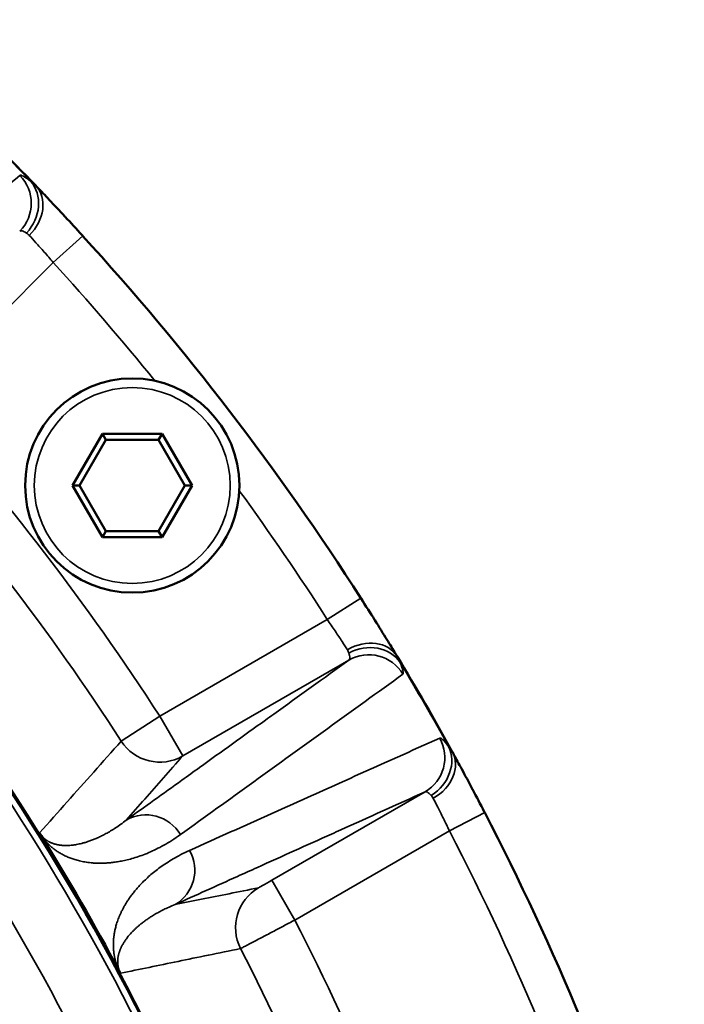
# Model space of a CAD drawing. Header units: millimetres. Extents: x 40 to 2195, y 40 to 1687.
# Tile 124 of 185: x 987 to 1009, y 1446 to 1478. Entities that reach past the tile are written whole.
import ezdxf

# ---------------------------------------------------------------- set-up
doc = ezdxf.new("R2010")
doc.units = ezdxf.units.MM
doc.header["$LTSCALE"] = 8
for name, color, linetype, lineweight in [('Dimension (ISO)', 7, 'Continuous', 25), ('Visible (ISO)', 7, 'Continuous', 50), ('Visible Narrow (ISO)', 7, 'Continuous', 35)]:
    doc.layers.add(name, color=color, linetype=linetype, lineweight=lineweight)
doc.styles.add('Note Text (ANSI)', font='tahoma.ttf')
doc.dimstyles.new('Default (ISO)', dxfattribs={"dimscale": 8, "dimtxt": 1, "dimasz": 2.5, "dimexe": 3.175, "dimexo": 0, "dimgap": 0.762, "dimtad": 1, "dimrnd": 1e-08, "dimzin": 0, "dimdsep": 46, "dimtxsty": 'Note Text (ANSI)', "dimcen": 0.09, "dimdle": 10, "dimclrd": 1, "dimclre": 1, "dimclrt": 1, "dimazin": 0, "dimtfac": 3.5052, "dimtmove": 0, "dimatfit": 3, "dimfxl": 1, "dimtolj": 1, "dimtzin": 0, "dimlwd": -1, "dimlwe": -1, "dimarcsym": 0})

# ---------------------------------------------------------------- blocks, each defined once
blk = doc.blocks.new('_DotSmall')
at = {"color": 0, "linetype": 'ByBlock', "const_width": 0.5}
blk.add_lwpolyline([(-0.0625, 0, 1), (0.0625, 0, 1)], format="xyb", close=True, dxfattribs=at)
blk = doc.blocks.new('*D19')
at = {"layer": 'Defpoints', "color": 0, "transparency": 16777216}
for p in [(963.956, 1581.536), (923.956, 1411.827), (963.956, 1411.827)]:
    blk.add_point(p, dxfattribs=at)
at = {"layer": 'Dimension (ISO)', "color": 1, "transparency": 16777216}
for p, q in [((923.956, 1411.827), (923.956, 1606.936)), ((963.956, 1411.827), (963.956, 1606.936)), ((923.956, 1581.536), (903.956, 1581.536)), ((923.956, 1581.536), (963.956, 1581.536)), ((963.956, 1581.536), (1115.63, 1581.536))]:
    blk.add_line(p, q, dxfattribs=at)
at = {"layer": 'Dimension (ISO)', "color": 1, "transparency": 16777216, "xscale": 20, "yscale": 20, "zscale": 20}
blk.add_blockref('_DotSmall', (923.956, 1581.536), dxfattribs=at)
at = {"layer": 'Dimension (ISO)', "color": 1, "transparency": 16777216, "xscale": 20, "yscale": 20, "zscale": 20, "rotation": 180}
blk.add_blockref('_DotSmall', (963.956, 1581.536), dxfattribs=at)
at = {"layer": 'Dimension (ISO)', "color": 1, "transparency": 16777216, "insert": (1010.052, 1598.098), "char_height": 8, "attachment_point": 1, "style": 'Note Text (ANSI)'}
blk.add_mtext('\\A1;40.00 mm [1.575 in]', dxfattribs=at)
blk = doc.blocks.new('*D20')
at = {"layer": 'Defpoints', "color": 0, "transparency": 16777216}
for p in [(1027.956, 1535.25), (1027.956, 1429.327), (963.956, 1411.827)]:
    blk.add_point(p, dxfattribs=at)
at = {"layer": 'Dimension (ISO)', "color": 1, "transparency": 16777216}
for p, q in [((963.956, 1411.827), (963.956, 1560.65)), ((1027.956, 1429.327), (1027.956, 1560.65)), ((963.956, 1535.25), (1007.956, 1535.25)), ((1027.956, 1535.25), (1159.388, 1535.25))]:
    blk.add_line(p, q, dxfattribs=at)
blk.add_solid([(1007.956, 1538.584), (1007.956, 1531.917), (1027.956, 1535.25)], dxfattribs=at)
at = {"layer": 'Dimension (ISO)', "color": 1, "transparency": 16777216, "xscale": 20, "yscale": 20, "zscale": 20, "rotation": 180}
blk.add_blockref('_DotSmall', (963.956, 1535.25), dxfattribs=at)
at = {"layer": 'Dimension (ISO)', "color": 1, "transparency": 16777216, "insert": (1054.052, 1551.812), "char_height": 8, "attachment_point": 1, "style": 'Note Text (ANSI)'}
blk.add_mtext('\\A1;64.00 mm [2.520 in]', dxfattribs=at)

msp = doc.modelspace()

# ---------------------------------------------------------------- linework, layer by layer
at = {"layer": 'Visible (ISO)'}
for p, q in [((988.647, 1462.963), (989.623, 1464.653)), ((989.623, 1464.653), (991.574, 1464.653)), ((989.738, 1464.453), (989.623, 1464.653)), ((991.458, 1464.453), (991.574, 1464.653)), ((991.574, 1464.653), (992.549, 1462.963)), ((988.878, 1462.963), (989.738, 1464.453)), ((989.738, 1464.453), (991.458, 1464.453)), ((991.458, 1464.453), (992.318, 1462.963)), ((989.623, 1461.274), (988.647, 1462.963)), ((988.878, 1462.963), (988.647, 1462.963)), ((989.738, 1461.474), (988.878, 1462.963)), ((992.318, 1462.963), (991.458, 1461.474)), ((992.549, 1462.963), (991.574, 1461.274)), ((992.318, 1462.963), (992.549, 1462.963)), ((989.738, 1461.474), (989.623, 1461.274)), ((991.458, 1461.474), (989.738, 1461.474)), ((991.458, 1461.474), (991.574, 1461.274)), ((991.574, 1461.274), (989.623, 1461.274))]:
    msp.add_line(p, q, dxfattribs=at)
msp.add_circle((990.598, 1462.963), 3.5, dxfattribs=at)
for centre, radius, start, end in [((923.956, 1411.827), 88, 43.82664, 46.17336), ((923.956, 1411.827), 88, 32.63572, 42.36428), ((923.956, 1411.827), 75, 13.4934, 41.7515), ((923.956, 1411.827), 74.974, 13.4982, 41.55898), ((923.956, 1411.827), 88, 28.82664, 31.17336), ((923.956, 1411.827), 88, 17.63572, 27.36428), ((923.956, 1411.827), 75.026, 28.06631, 31.93368), ((925.566, 1412.668), 77.184, 27.58755548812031, 27.58756331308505)]:
    msp.add_arc(centre, radius, start, end, dxfattribs=at)
for points in [[(987.514, 1472.691), (987.49, 1472.717), (987.466, 1472.741), (987.443, 1472.765)], [(987.514, 1472.691), (987.624, 1472.577), (987.75, 1472.445), (987.886, 1472.301)], [(988.407, 1471.745), (988.585, 1471.553), (988.773, 1471.35), (988.957, 1471.148)], [(988.978, 1471.125), (988.971, 1471.133), (988.964, 1471.14), (988.957, 1471.148)], [(998.075, 1459.267), (998.071, 1459.273), (998.067, 1459.279), (998.063, 1459.285)], [(998.075, 1459.267), (998.224, 1459.033), (998.373, 1458.797), (998.514, 1458.573)], [(998.915, 1457.927), (999.018, 1457.76), (999.112, 1457.606), (999.194, 1457.471)], [(999.25, 1457.379), (999.232, 1457.409), (999.213, 1457.44), (999.194, 1457.471)], [(1001.101, 1454.167), (1001.084, 1454.198), (1001.068, 1454.228), (1001.052, 1454.258)], [(1001.101, 1454.167), (1001.178, 1454.028), (1001.265, 1453.868), (1001.359, 1453.694)], [(1001.719, 1453.022), (1001.841, 1452.791), (1001.97, 1452.546), (1002.096, 1452.303)], [(1002.109, 1452.276), (1002.105, 1452.285), (1002.1, 1452.294), (1002.096, 1452.303)]]:
    msp.add_open_spline(points, degree=3, dxfattribs=at)
for points, knots in [([(988.407, 1471.745), (988.404, 1471.748), (988.221, 1471.945), (988.043, 1472.134), (987.886, 1472.301)], [0.3284375, 0.3284375, 0.3284375, 0.3284375, 0.3333333, 0.6563807, 0.6563807, 0.6563807, 0.6563807]), ([(998.915, 1457.927), (998.795, 1458.122), (998.659, 1458.342), (998.516, 1458.57), (998.514, 1458.573)], [0.3439687, 0.3439687, 0.3439687, 0.3439687, 0.6666667, 0.6715503, 0.6715503, 0.6715503, 0.6715503]), ([(1001.719, 1453.022), (1001.717, 1453.026), (1001.591, 1453.263), (1001.468, 1453.492), (1001.359, 1453.694)], [0.3284375, 0.3284375, 0.3284375, 0.3284375, 0.3333333, 0.6563807, 0.6563807, 0.6563807, 0.6563807]), ([(987.628, 1451.512), (987.626, 1451.515), (987.623, 1451.519), (987.621, 1451.523), (987.612, 1451.538), (987.603, 1451.553), (987.595, 1451.566), (987.589, 1451.575), (987.584, 1451.583), (987.579, 1451.591), (987.575, 1451.598), (987.572, 1451.604), (987.568, 1451.61)], [0, 0, 0, 0, 0.096516, 0.096516, 0.096516, 0.5, 0.5, 0.5, 0.770233, 0.770233, 0.770233, 1, 1, 1, 1]), ([(990.215, 1447.025), (990.21, 1447.034), (990.205, 1447.044), (990.199, 1447.054), (990.197, 1447.057), (990.196, 1447.06), (990.194, 1447.064), (990.189, 1447.072), (990.185, 1447.08), (990.18, 1447.089), (990.174, 1447.101), (990.167, 1447.114), (990.16, 1447.127)], [0, 0, 0, 0, 0.333333, 0.333333, 0.333333, 0.42656, 0.42656, 0.42656, 0.666667, 0.666667, 0.666667, 1, 1, 1, 1])]:
    msp.add_open_spline(points, degree=3, knots=knots, dxfattribs=at)
at = {"layer": 'Visible Narrow (ISO)'}
for p, q in [((988.017, 1470.249), (988.978, 1471.125)), ((983.549, 1465.782), (988.017, 1470.249)), ((998.063, 1459.285), (996.968, 1458.584)), ((996.968, 1458.584), (991.496, 1455.425)), ((997.675, 1457.26), (992.246, 1454.126)), ((991.496, 1455.425), (990.237, 1454.612)), ((991.496, 1455.425), (992.246, 1454.126)), ((995.156, 1450.062), (1000.162, 1452.953)), ((1000.955, 1451.679), (1002.109, 1452.276)), ((995.906, 1448.763), (1000.955, 1451.679)), ((995.906, 1448.763), (995.156, 1450.062))]:
    msp.add_line(p, q, dxfattribs=at)
msp.add_circle((990.598, 1462.963), 3.2, dxfattribs=at)
for radius, start, end in [(87.981, 43.96887, 46.03113), (86.7, 38.99529, 42.36428), (80.389, 32.8428, 42.1572), (78.89, 32.8428, 42.1572), (86.7, 32.63572, 36.00471), (74.75, 13.53941, 40.55766), (72.751, 13.91889, 40.45618), (87.981, 28.96887, 31.03113), (86.7, 17.63572, 27.36428), (80.876, 17.82566, 27.17434), (78.877, 17.84022, 27.15978)]:
    msp.add_arc((923.956, 1411.827), radius, start, end, dxfattribs=at)
for centre, major_axis, ratio, start_param, end_param in [((986.002, 1472.194), (0.823, -1.006), 0.996203, 0.100398, 1.656776), ((986.346, 1472.01), (0.79, 1.033), 0.864872, 4.597578, 6.109722), ((986.505, 1471.865), (0.938, 0.9), 0.789781, 4.728561, 6.283186), ((998.137, 1456.706), (1.112, 0.673), 0.789779, 6.283184, 7.837805), ((998.237, 1456.514), (1.202, 0.495), 0.864879, 0.173697, 1.685659), ((998.325, 1456.135), (-0.759, 1.055), 0.996202, 4.62639, 6.182791), ((999.512, 1454.079), (0.534, -1.185), 0.996203, 0.100398, 1.656776), ((991.496, 1455.425), (1.127, -0.99), 0.99963, 4.435754, 5.956725), ((999.797, 1453.812), (1.03, 0.793), 0.864872, 4.597578, 6.109722), ((999.913, 1453.631), (1.139, 0.627), 0.789781, 4.728561, 6.283186), ((991.052, 1450.903), (-0.759, 1.055), 0.996196, 4.616597, 6.182878), ((991.345, 1450.396), (0.534, -1.185), 0.996196, 0.100308, 1.666589), ((995.154, 1450.066), (0.434, 0.25), 0.008716, 3.167328, 4.711959), ((995.47, 1448.517), (-0.294, 1.471), 0.99963, 0.326458, 1.847472)]:
    msp.add_ellipse(centre, major_axis=major_axis, ratio=ratio, start_param=start_param, end_param=end_param, dxfattribs=at)
for points, knots in [([(986.93, 1473.097), (986.144, 1472.456), (985.362, 1471.819), (984.586, 1471.186), (983.81, 1470.553), (983.038, 1469.924), (982.271, 1469.299), (981.505, 1468.674), (980.743, 1468.053), (979.986, 1467.436)], [0, 0, 0, 0, 0.333333, 0.333333, 0.333333, 0.666667, 0.666667, 0.666667, 1, 1, 1, 1]), ([(987.443, 1472.765), (987.415, 1472.795), (987.387, 1472.822), (987.36, 1472.846), (987.332, 1472.87), (987.305, 1472.891), (987.278, 1472.91)], [0.0000021, 0.0000021, 0.0000021, 0.0000021, 0.5, 0.5, 0.5, 1, 1, 1, 1]), ([(987.143, 1471.214), (987.086, 1471.248), (986.99, 1471.293), (986.937, 1471.289), (986.921, 1471.275)], [0.0000067, 0.0000067, 0.0000067, 0.0000067, 0.5, 1, 1, 1, 1]), ([(987.231, 1471.139), (987.226, 1471.145), (987.221, 1471.15), (987.216, 1471.155), (987.206, 1471.165), (987.197, 1471.174), (987.187, 1471.182), (987.172, 1471.194), (987.158, 1471.205), (987.143, 1471.214)], [0, 0, 0, 0, 0.1728822, 0.1728822, 0.1728822, 0.5, 0.5, 0.5, 0.9989508, 0.9989508, 0.9989508, 0.9989508]), ([(988.017, 1470.249), (987.918, 1470.367), (987.719, 1470.599), (987.444, 1470.908), (987.294, 1471.071), (987.231, 1471.139)], [0, 0, 0, 0, 0.3333333, 0.6666667, 0.9999978, 0.9999978, 0.9999978, 0.9999978]), ([(997.673, 1457.49), (997.668, 1457.507), (997.662, 1457.524), (997.654, 1457.541), (997.645, 1457.559), (997.636, 1457.577), (997.624, 1457.595)], [0.0012131, 0.0012131, 0.0012131, 0.0012131, 0.5, 0.5, 0.5, 0.9999995, 0.9999995, 0.9999995, 0.9999995]), ([(990.402, 1452.029), (991.004, 1452.462), (991.609, 1452.897), (992.217, 1453.334), (992.41, 1453.473), (992.603, 1453.612), (992.796, 1453.751), (993.51, 1454.264), (994.228, 1454.781), (994.95, 1455.3), (995.04, 1455.365), (995.13, 1455.43), (995.22, 1455.494), (996.033, 1456.079), (996.851, 1456.668), (997.675, 1457.26)], [0, 0, 0, 0, 0.253119, 0.253119, 0.253119, 0.333333, 0.333333, 0.333333, 0.629822, 0.629822, 0.629822, 0.666667, 0.666667, 0.666667, 1, 1, 1, 1]), ([(997.675, 1457.26), (997.692, 1457.272), (997.71, 1457.323), (997.691, 1457.427), (997.673, 1457.49)], [0.0000003, 0.0000003, 0.0000003, 0.0000003, 0.5, 1, 1, 1, 1]), ([(999.346, 1457.182), (999.335, 1457.213), (999.322, 1457.244), (999.306, 1457.277), (999.295, 1457.299), (999.284, 1457.32), (999.271, 1457.343), (999.264, 1457.354), (999.257, 1457.367), (999.25, 1457.379)], [0, 0, 0, 0, 0.5, 0.5, 0.5, 0.825514, 0.825514, 0.825514, 1, 1, 1, 1]), ([(999.437, 1456.797), (999.455, 1456.81), (999.455, 1456.891), (999.394, 1457.068), (999.346, 1457.182)], [0, 0, 0, 0, 0.5, 0.9999984, 0.9999984, 0.9999984, 0.9999984]), ([(992.171, 1451.555), (992.963, 1452.127), (993.76, 1452.702), (994.563, 1453.281), (995.365, 1453.859), (996.172, 1454.442), (996.984, 1455.028), (997.797, 1455.614), (998.614, 1456.204), (999.437, 1456.797)], [0, 0, 0, 0, 0.3333333, 0.3333333, 0.3333333, 0.6666667, 0.6666667, 0.6666667, 1, 1, 1, 1]), ([(1000.642, 1454.711), (999.717, 1454.295), (998.797, 1453.882), (997.883, 1453.471), (996.969, 1453.061), (996.061, 1452.653), (995.159, 1452.247), (994.257, 1451.842), (993.36, 1451.439), (992.469, 1451.039)], [0, 0, 0, 0, 0.333333, 0.333333, 0.333333, 0.666667, 0.666667, 0.666667, 1, 1, 1, 1]), ([(990.237, 1454.612), (989.931, 1454.267), (989.628, 1453.926), (989.337, 1453.599), (989.046, 1453.271), (988.766, 1452.956), (988.474, 1452.628), (988.182, 1452.299), (987.877, 1451.957), (987.568, 1451.61)], [0, 0, 0, 0, 0.333333, 0.333333, 0.333333, 0.666667, 0.666667, 0.666667, 1, 1, 1, 1]), ([(1001.052, 1454.258), (1001.032, 1454.293), (1001.012, 1454.326), (1000.992, 1454.357), (1000.972, 1454.387), (1000.951, 1454.415), (1000.93, 1454.44)], [0.0000021, 0.0000021, 0.0000021, 0.0000021, 0.5, 0.5, 0.5, 1, 1, 1, 1]), ([(992.246, 1454.126), (992.032, 1453.882), (991.82, 1453.642), (991.615, 1453.408), (991.41, 1453.175), (991.211, 1452.948), (991.009, 1452.719), (990.808, 1452.49), (990.605, 1452.259), (990.402, 1452.029)], [0, 0, 0, 0, 0.333333, 0.333333, 0.333333, 0.666667, 0.666667, 0.666667, 1, 1, 1, 1]), ([(1000.162, 1452.953), (999.237, 1452.536), (998.318, 1452.121), (997.405, 1451.71), (997.304, 1451.664), (997.203, 1451.619), (997.102, 1451.573), (996.291, 1451.207), (995.485, 1450.844), (994.683, 1450.482), (994.466, 1450.384), (994.249, 1450.287), (994.033, 1450.189), (993.35, 1449.881), (992.671, 1449.575), (991.995, 1449.27)], [0, 0, 0, 0, 0.333333, 0.333333, 0.333333, 0.370178, 0.370178, 0.370178, 0.666667, 0.666667, 0.666667, 0.746881, 0.746881, 0.746881, 1, 1, 1, 1]), ([(1000.36, 1452.836), (1000.314, 1452.884), (1000.233, 1452.952), (1000.18, 1452.962), (1000.162, 1452.953)], [0.0000067, 0.0000067, 0.0000067, 0.0000067, 0.5, 1, 1, 1, 1]), ([(1000.426, 1452.741), (1000.423, 1452.748), (1000.419, 1452.754), (1000.416, 1452.761), (1000.409, 1452.772), (1000.402, 1452.784), (1000.395, 1452.794), (1000.384, 1452.81), (1000.372, 1452.824), (1000.36, 1452.836)], [0, 0, 0, 0, 0.1728822, 0.1728822, 0.1728822, 0.5, 0.5, 0.5, 0.9989508, 0.9989508, 0.9989508, 0.9989508]), ([(1000.955, 1451.679), (1000.89, 1451.818), (1000.757, 1452.093), (1000.572, 1452.463), (1000.469, 1452.66), (1000.426, 1452.741)], [0, 0, 0, 0, 0.3333333, 0.6666667, 0.9999978, 0.9999978, 0.9999978, 0.9999978]), ([(987.628, 1451.512), (987.641, 1451.493), (987.653, 1451.477), (987.665, 1451.462), (987.676, 1451.447), (987.687, 1451.432), (987.698, 1451.419), (987.709, 1451.405), (987.72, 1451.392), (987.73, 1451.38), (987.741, 1451.367), (987.752, 1451.355), (987.763, 1451.342), (987.774, 1451.33), (987.785, 1451.318), (987.796, 1451.306), (987.808, 1451.293), (987.819, 1451.281), (987.831, 1451.27), (987.843, 1451.258), (987.854, 1451.246), (987.866, 1451.235), (987.878, 1451.223), (987.89, 1451.212), (987.902, 1451.201), (987.915, 1451.189), (987.927, 1451.178), (987.94, 1451.167), (987.952, 1451.156), (987.965, 1451.145), (987.978, 1451.135), (987.991, 1451.124), (988.004, 1451.113), (988.018, 1451.102), (988.032, 1451.092), (988.045, 1451.081), (988.06, 1451.071), (988.074, 1451.06), (988.088, 1451.05), (988.103, 1451.039), (988.118, 1451.029), (988.133, 1451.018), (988.149, 1451.008), (988.165, 1450.997), (988.181, 1450.987), (988.198, 1450.976), (988.215, 1450.966), (988.233, 1450.955), (988.251, 1450.944), (988.269, 1450.934), (988.288, 1450.923), (988.307, 1450.912), (988.327, 1450.902), (988.347, 1450.891), (988.367, 1450.881), (988.387, 1450.871), (988.408, 1450.861), (988.429, 1450.851), (988.45, 1450.842), (988.47, 1450.832), (988.491, 1450.823), (988.512, 1450.815), (988.534, 1450.806), (988.555, 1450.797), (988.576, 1450.789), (988.598, 1450.781), (988.62, 1450.773), (988.642, 1450.765), (988.665, 1450.757), (988.688, 1450.75), (988.712, 1450.742), (988.736, 1450.735), (988.76, 1450.727), (988.785, 1450.72), (988.81, 1450.713), (988.837, 1450.707), (988.863, 1450.7), (988.89, 1450.693), (988.918, 1450.687), (988.946, 1450.681), (988.975, 1450.675), (989.006, 1450.669), (989.036, 1450.664), (989.067, 1450.658), (989.099, 1450.653), (989.132, 1450.648), (989.165, 1450.644), (989.2, 1450.64), (989.235, 1450.636), (989.271, 1450.632), (989.308, 1450.63), (989.345, 1450.627), (989.383, 1450.624), (989.422, 1450.623), (989.462, 1450.621), (989.503, 1450.62), (989.544, 1450.62), (989.586, 1450.62), (989.629, 1450.621), (989.674, 1450.623), (989.718, 1450.624), (989.764, 1450.627), (989.811, 1450.631), (989.858, 1450.634), (989.908, 1450.639), (989.959, 1450.645), (990.01, 1450.651), (990.063, 1450.659), (990.119, 1450.668), (990.175, 1450.677), (990.233, 1450.687), (990.294, 1450.7), (990.355, 1450.713), (990.418, 1450.728), (990.485, 1450.745), (990.551, 1450.762), (990.62, 1450.782), (990.692, 1450.804), (990.763, 1450.826), (990.836, 1450.851), (990.91, 1450.878), (990.985, 1450.905), (991.061, 1450.935), (991.138, 1450.968), (991.216, 1451.001), (991.295, 1451.038), (991.376, 1451.077), (991.458, 1451.117), (991.541, 1451.161), (991.627, 1451.208), (991.713, 1451.256), (991.8, 1451.308), (991.891, 1451.366), (991.982, 1451.423), (992.076, 1451.486), (992.171, 1451.555)], [0.0000007, 0.0000007, 0.0000007, 0.0000007, 0.0222222, 0.0222222, 0.0222222, 0.0444444, 0.0444444, 0.0444444, 0.0666667, 0.0666667, 0.0666667, 0.0888889, 0.0888889, 0.0888889, 0.1111111, 0.1111111, 0.1111111, 0.1333333, 0.1333333, 0.1333333, 0.1555556, 0.1555556, 0.1555556, 0.1777778, 0.1777778, 0.1777778, 0.2, 0.2, 0.2, 0.2222222, 0.2222222, 0.2222222, 0.2444444, 0.2444444, 0.2444444, 0.2666667, 0.2666667, 0.2666667, 0.2888889, 0.2888889, 0.2888889, 0.3111111, 0.3111111, 0.3111111, 0.3333333, 0.3333333, 0.3333333, 0.3555556, 0.3555556, 0.3555556, 0.3777778, 0.3777778, 0.3777778, 0.4, 0.4, 0.4, 0.4222222, 0.4222222, 0.4222222, 0.4444444, 0.4444444, 0.4444444, 0.4666667, 0.4666667, 0.4666667, 0.4888889, 0.4888889, 0.4888889, 0.5111111, 0.5111111, 0.5111111, 0.5333333, 0.5333333, 0.5333333, 0.5555556, 0.5555556, 0.5555556, 0.5777778, 0.5777778, 0.5777778, 0.6, 0.6, 0.6, 0.6222222, 0.6222222, 0.6222222, 0.6444444, 0.6444444, 0.6444444, 0.6666667, 0.6666667, 0.6666667, 0.6888889, 0.6888889, 0.6888889, 0.7111111, 0.7111111, 0.7111111, 0.7333333, 0.7333333, 0.7333333, 0.7555556, 0.7555556, 0.7555556, 0.7777778, 0.7777778, 0.7777778, 0.8, 0.8, 0.8, 0.8222222, 0.8222222, 0.8222222, 0.8444444, 0.8444444, 0.8444444, 0.8666667, 0.8666667, 0.8666667, 0.8888889, 0.8888889, 0.8888889, 0.9111111, 0.9111111, 0.9111111, 0.9333333, 0.9333333, 0.9333333, 0.9555556, 0.9555556, 0.9555556, 0.9777778, 0.9777778, 0.9777778, 1, 1, 1, 1]), ([(992.469, 1451.039), (992.369, 1450.994), (992.18, 1450.902), (991.931, 1450.764), (991.708, 1450.626), (991.51, 1450.488), (991.33, 1450.351), (991.167, 1450.215), (991.022, 1450.082), (990.894, 1449.954), (990.781, 1449.832), (990.68, 1449.714), (990.591, 1449.601), (990.511, 1449.492), (990.44, 1449.387), (990.378, 1449.287), (990.322, 1449.191), (990.273, 1449.099), (990.229, 1449.01), (990.19, 1448.923), (990.155, 1448.839), (990.125, 1448.758), (990.098, 1448.679), (990.075, 1448.605), (990.055, 1448.534), (990.039, 1448.467), (990.025, 1448.404), (990.014, 1448.344), (990.005, 1448.288), (989.997, 1448.235), (989.992, 1448.185), (989.987, 1448.137), (989.984, 1448.091), (989.982, 1448.046), (989.98, 1448.003), (989.98, 1447.961), (989.98, 1447.92), (989.981, 1447.88), (989.983, 1447.842), (989.986, 1447.805), (989.989, 1447.769), (989.992, 1447.734), (989.996, 1447.7), (990.001, 1447.667), (990.005, 1447.635), (990.011, 1447.604), (990.016, 1447.574), (990.022, 1447.545), (990.028, 1447.517), (990.034, 1447.49), (990.041, 1447.463), (990.048, 1447.436), (990.055, 1447.41), (990.063, 1447.384), (990.071, 1447.358), (990.079, 1447.331), (990.089, 1447.303), (990.099, 1447.274), (990.111, 1447.243), (990.124, 1447.209), (990.14, 1447.172), (990.153, 1447.142), (990.16, 1447.127)], [0, 0, 0, 0, 0.0166667, 0.0333333, 0.05, 0.0666667, 0.0833333, 0.1, 0.1166667, 0.1333333, 0.15, 0.1666667, 0.1833333, 0.2, 0.2166667, 0.2333333, 0.25, 0.2666667, 0.2833333, 0.3, 0.3166667, 0.3333333, 0.35, 0.3666667, 0.3833333, 0.4, 0.4166667, 0.4333333, 0.45, 0.4666667, 0.4833333, 0.5, 0.5166667, 0.5333333, 0.55, 0.5666667, 0.5833333, 0.6, 0.6166667, 0.6333333, 0.65, 0.6666667, 0.6833333, 0.7, 0.7166667, 0.7333333, 0.75, 0.7666667, 0.7833333, 0.8, 0.8166667, 0.8333333, 0.85, 0.8666667, 0.8833333, 0.9, 0.9166667, 0.9333333, 0.95, 0.9666667, 0.9833333, 0.9999999, 0.9999999, 0.9999999, 0.9999999]), ([(991.995, 1449.27), (992.277, 1449.327), (992.566, 1449.385), (992.861, 1449.444), (993.156, 1449.503), (993.456, 1449.563), (993.766, 1449.625), (994.075, 1449.687), (994.394, 1449.751), (994.72, 1449.816)], [0, 0, 0, 0, 0.333333, 0.333333, 0.333333, 0.666667, 0.666667, 0.666667, 1, 1, 1, 1]), ([(994.136, 1447.833), (994.14, 1447.834), (994.158, 1447.843), (994.186, 1447.858), (994.214, 1447.872), (994.252, 1447.892), (994.296, 1447.915), (994.34, 1447.938), (994.391, 1447.965), (994.446, 1447.994), (994.501, 1448.022), (994.559, 1448.053), (994.62, 1448.085), (994.681, 1448.117), (994.743, 1448.15), (994.806, 1448.183), (994.869, 1448.216), (994.933, 1448.25), (994.996, 1448.283), (995.059, 1448.316), (995.121, 1448.349), (995.182, 1448.381), (995.242, 1448.413), (995.302, 1448.444), (995.361, 1448.476), (995.42, 1448.507), (995.478, 1448.537), (995.537, 1448.569), (995.596, 1448.6), (995.655, 1448.631), (995.716, 1448.663), (995.777, 1448.696), (995.841, 1448.729), (995.906, 1448.763)], [0, 0, 0, 0, 0.090909, 0.090909, 0.090909, 0.181818, 0.181818, 0.181818, 0.272727, 0.272727, 0.272727, 0.363636, 0.363636, 0.363636, 0.454545, 0.454545, 0.454545, 0.545455, 0.545455, 0.545455, 0.636364, 0.636364, 0.636364, 0.727273, 0.727273, 0.727273, 0.818182, 0.818182, 0.818182, 0.909091, 0.909091, 0.909091, 1, 1, 1, 1]), ([(990.215, 1447.025), (990.523, 1447.089), (990.835, 1447.153), (991.147, 1447.218), (991.459, 1447.282), (991.771, 1447.347), (992.092, 1447.413), (992.413, 1447.479), (992.744, 1447.547), (993.084, 1447.617), (993.425, 1447.687), (993.776, 1447.759), (994.136, 1447.833)], [0, 0, 0, 0, 0.25, 0.25, 0.25, 0.5, 0.5, 0.5, 0.75, 0.75, 0.75, 1, 1, 1, 1])]:
    msp.add_open_spline(points, degree=3, knots=knots, dxfattribs=at)
for points in [[(987.278, 1472.91), (987.18, 1472.985), (987.025, 1473.09), (986.947, 1473.111), (986.93, 1473.097)], [(997.624, 1457.595), (997.575, 1457.673), (997.456, 1457.86), (997.229, 1458.205), (997.056, 1458.458), (996.968, 1458.584)], [(1000.93, 1454.44), (1000.854, 1454.538), (1000.732, 1454.679), (1000.662, 1454.72), (1000.642, 1454.711)], [(987.568, 1451.61), (987.575, 1451.599), (987.589, 1451.578), (987.61, 1451.549), (987.629, 1451.525), (987.646, 1451.505), (987.664, 1451.486), (987.682, 1451.467), (987.7, 1451.449), (987.72, 1451.432), (987.739, 1451.415), (987.76, 1451.399), (987.781, 1451.383), (987.803, 1451.368), (987.826, 1451.353), (987.85, 1451.339), (987.875, 1451.325), (987.902, 1451.311), (987.93, 1451.298), (987.961, 1451.284), (987.995, 1451.272), (988.03, 1451.259), (988.066, 1451.248), (988.103, 1451.238), (988.141, 1451.23), (988.179, 1451.222), (988.22, 1451.215), (988.263, 1451.209), (988.309, 1451.205), (988.358, 1451.202), (988.411, 1451.2), (988.468, 1451.2), (988.53, 1451.202), (988.596, 1451.207), (988.666, 1451.215), (988.741, 1451.225), (988.82, 1451.24), (988.905, 1451.258), (988.997, 1451.281), (989.096, 1451.31), (989.205, 1451.346), (989.325, 1451.391), (989.456, 1451.446), (989.594, 1451.511), (989.738, 1451.585), (989.889, 1451.672), (990.049, 1451.772), (990.219, 1451.888), (990.34, 1451.98), (990.402, 1452.029)], [(991.995, 1449.27), (991.926, 1449.243), (991.795, 1449.188), (991.621, 1449.105), (991.465, 1449.024), (991.324, 1448.944), (991.195, 1448.864), (991.078, 1448.786), (990.973, 1448.709), (990.879, 1448.636), (990.796, 1448.567), (990.721, 1448.5), (990.653, 1448.436), (990.593, 1448.374), (990.539, 1448.316), (990.49, 1448.26), (990.446, 1448.206), (990.407, 1448.154), (990.372, 1448.105), (990.339, 1448.057), (990.31, 1448.01), (990.284, 1447.965), (990.261, 1447.922), (990.24, 1447.88), (990.222, 1447.841), (990.206, 1447.805), (990.192, 1447.77), (990.181, 1447.737), (990.17, 1447.707), (990.162, 1447.678), (990.154, 1447.65), (990.148, 1447.624), (990.142, 1447.599), (990.137, 1447.575), (990.133, 1447.551), (990.13, 1447.528), (990.127, 1447.506), (990.125, 1447.485), (990.123, 1447.464), (990.122, 1447.444), (990.122, 1447.424), (990.121, 1447.406), (990.121, 1447.387), (990.122, 1447.37), (990.123, 1447.352), (990.124, 1447.336), (990.126, 1447.32), (990.127, 1447.304), (990.129, 1447.289), (990.132, 1447.274), (990.134, 1447.26), (990.137, 1447.246), (990.139, 1447.232), (990.143, 1447.218), (990.146, 1447.204), (990.15, 1447.19), (990.154, 1447.175), (990.158, 1447.16), (990.164, 1447.143), (990.17, 1447.125), (990.178, 1447.106), (990.187, 1447.083), (990.199, 1447.056), (990.209, 1447.036), (990.215, 1447.025)]]:
    msp.add_open_spline(points, degree=3, dxfattribs=at)

# ---------------------------------------------------------------- dimensions: what is measured, and where the dimension line sits
at = {"layer": 'Dimension (ISO)', "color": 1, "true_color": 0xff0000}
for base, p1, p2, text, override, picture, middle in [((963.956, 1581.536), (923.956, 1411.827), (963.956, 1411.827), '<> mm [1.575 in]', {"dimgap": 0.762, "dimdec": 2, "dimpost": '', "dimblk1": 'DotSmall', "dimblk2": 'DotSmall', "dimsah": 1, "dimdle": 0, "dimtol": 0, "dimlim": 0, "dimtp": 0, "dimtm": 0, "dimtdec": 2, "dimtofl": 1, "dimatfit": 1}, '*D19', (1059.793, 1581.536)), ((1027.956, 1535.25), (963.956, 1411.827), (1027.956, 1429.327), '<> mm [2.520 in]', {"dimgap": 0.762, "dimdec": 2, "dimpost": '', "dimblk1": 'DotSmall', "dimsah": 1, "dimdle": 0, "dimtol": 0, "dimlim": 0, "dimtp": 0, "dimtm": 0, "dimtdec": 2, "dimtofl": 0, "dimatfit": 2}, '*D20', (1103.672, 1535.25))]:
    dim = msp.add_linear_dim(base=base, p1=p1, p2=p2, angle=180, text=text, dimstyle='Default (ISO)', override=override, dxfattribs=at)
    dim.commit()
    dim.dimension.update_dxf_attribs({"geometry": picture, "text_midpoint": middle, "dimtype": 160})

doc.saveas('drawing.dxf')
